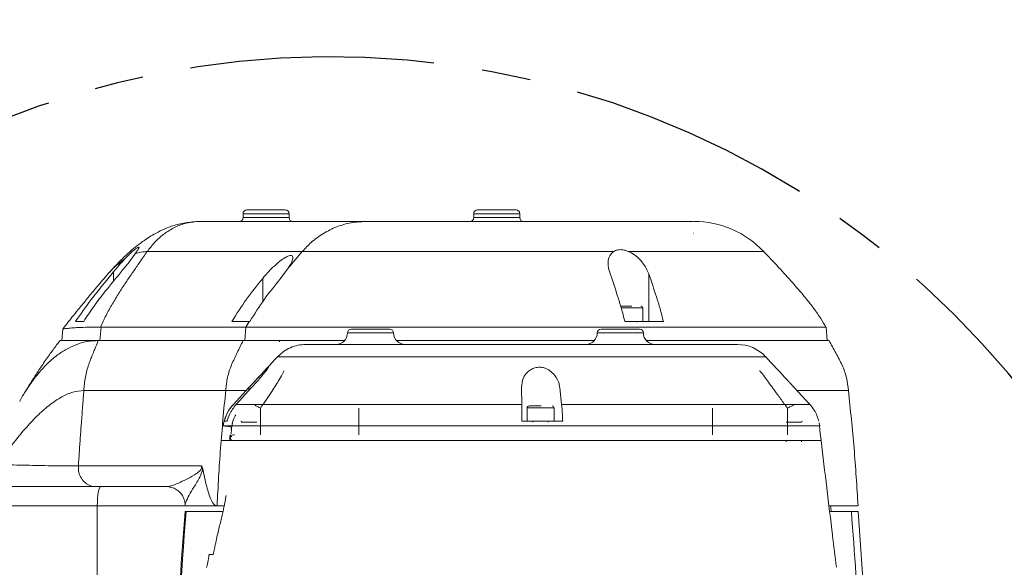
# Model space of a CAD drawing. Header units: millimetres. Extents: x 739 to 2567, y 424 to 1289.
# Tile 10 of 58: x 1997 to 2023, y 870 to 884. Entities that reach past the tile are written whole.
import ezdxf

# ---------------------------------------------------------------- set-up
doc = ezdxf.new("R2010")
doc.units = ezdxf.units.MM
doc.header["$PDSIZE"] = -1
doc.linetypes.add('CENTER', pattern=[10.16, 6.35, -1.27, 1.27, -1.27])
doc.layers.add('5', color=7, linetype='Continuous', lineweight=35)
doc.styles.add('SLDTEXTSTYLE0', font='TXT', dxfattribs={"width": 0.7})
doc.styles.get("Standard").update_dxf_attribs({"font": 'times.ttf'})
doc.dimstyles.new('ISO-25', dxfattribs={"dimtxt": 3.5, "dimasz": 2.5, "dimexe": 1.25, "dimexo": 0.625, "dimtad": 1, "dimdec": 0, "dimlfac": 10, "dimtxsty": 'Standard', "dimcen": 2.5, "dimadec": 0, "dimazin": 0, "dimtfac": 1, "dimtmove": 0, "dimatfit": 3, "dimfxl": 1, "dimarcsym": 0})
doc.dimstyles.new('SLDDIMSTYLE1', dxfattribs={"dimtxt": 3.5, "dimasz": 2.4, "dimexe": 0, "dimexo": 0.0625, "dimgap": 0.875, "dimtad": 0, "dimtih": 1, "dimtoh": 1, "dimdec": 4, "dimlfac": 7, "dimzin": 12, "dimdsep": 46, "dimtxsty": 'SLDTEXTSTYLE0', "dimsah": 1, "dimcen": 0.09, "dimazin": 3, "dimtfac": 1, "dimtdec": 3, "dimtofl": 0, "dimtmove": 0, "dimatfit": 3, "dimfxl": 1, "dimfrac": 2, "dimtolj": 1, "dimtzin": 12, "dimarcsym": 0})

# ---------------------------------------------------------------- blocks, each defined once
blk = doc.blocks.new('*D116')
at = {"color": 0, "lineweight": -2}
for start, end in [(92.4536, 166.1987), (3.8013, 73.2214)]:
    blk.add_arc((2004.999, 860.51), 36.181, start, end, dxfattribs=at)
at = {"color": 0}
for points in [[(1969.471, 869.224), (1970.254, 869.059), (1969.367, 866.793)], [(2040.701, 862.895), (2041.501, 862.922), (2041.181, 860.51)]]:
    blk.add_solid(points, dxfattribs=at)
at = {"layer": 'Defpoints', "color": 0}
for p in [(1990.668, 893.732), (1883.78, 881.884), (1980.782, 860.51), (2004.999, 860.51), (2089.12, 860.51)]:
    blk.add_point(p, dxfattribs=at)
at = {"color": 0, "lineweight": 5, "insert": (2004.974, 898.202), "char_height": 3.5, "attachment_point": 1}
blk.add_mtext('170%%d', dxfattribs=at)
blk = doc.blocks.new('*D117')
at = {"layer": '5', "color": 0, "lineweight": -2}
for p, q in [((2075.962, 883.816), (2119.662, 898.169)), ((2073.562, 883.816), (2075.962, 883.816))]:
    blk.add_line(p, q, dxfattribs=at)
at = {"layer": '5', "color": 0}
blk.add_solid([(2119.787, 897.789), (2119.537, 898.549), (2121.942, 898.918)], dxfattribs=at)
at = {"layer": 'Defpoints', "color": 0}
for p in [(2121.942, 898.918), (2004.999, 860.51)]:
    blk.add_point(p, dxfattribs=at)
at = {"layer": '5', "color": 0, "lineweight": 5, "insert": (2050.479, 886.112), "char_height": 4.5, "attachment_point": 1}
blk.add_mtext('\\A1;R1290.8', dxfattribs=at)

msp = doc.modelspace()

# ---------------------------------------------------------------- linework, layer by layer
at = {"color": 7, "linetype": 'Continuous', "lineweight": 5}
for p, q in [((2002.824421, 879.50976), (2003.824421, 879.50976)), ((2008.824421, 879.50976), (2009.824421, 879.50976)), ((2001.594845, 879.20976), (2005.910156, 879.20976)), ((2002.724421, 879.40976), (2002.724421, 879.30976)), ((2003.924421, 879.30976), (2003.924421, 879.40976)), ((2008.724421, 879.40976), (2008.724421, 879.30976)), ((2009.924421, 879.30976), (2009.924421, 879.40976)), ((2014.442893, 878.909576), (2014.447934, 878.909561)), ((2000.232373, 878.427033), (2004.265132, 878.427033)), ((2004.265132, 878.427033), (2003.896291, 877.991011)), ((2016.267156, 878.42659), (2016.267427, 878.426588)), ((2003.702695, 877.727764), (2003.896273, 877.990983)), ((2013.278388, 877.844495), (2013.278388, 876.60976)), ((2003.120255, 876.95976), (2003.120255, 876.941379)), ((2013.120255, 876.60976), (2013.120255, 876.95976)), ((1998.037228, 876.411028), (1998.010871, 876.10976)), ((1998.58089, 876.60976), (1998.366976, 876.60976)), ((1999.031147, 876.457977), (1999.003564, 876.10976)), ((1999.031147, 876.457977), (1999.018694, 876.45812)), ((2002.799685, 876.457977), (1999.031147, 876.457977)), ((2002.88036, 876.60976), (2002.435626, 876.60976)), ((2002.799689, 876.458028), (2002.772101, 876.10976)), ((2002.880354, 876.60975), (2002.799706, 876.458018)), ((2002.880342, 876.60976), (2002.902721, 876.60976)), ((2005.541694, 876.40976), (2006.541694, 876.40976)), ((2012.037735, 876.40976), (2013.037735, 876.40976)), ((2017.920174, 876.10976), (2017.889493, 876.460449)), ((1998.958292, 876.10976), (2002.72683, 876.10976)), ((2002.772101, 876.10976), (2002.72683, 876.10976)), ((2003.670255, 876.07976), (2003.670255, 876.10976)), ((2002.47294, 874.448968), (2002.878824, 874.887132)), ((2002.948485, 874.887159), (2002.54555, 874.44898)), ((2009.972687, 874.448973), (2009.965602, 874.887161)), ((2010.961799, 874.887133), (2011.011271, 874.44897)), ((2017.061686, 874.887112), (2016.947921, 875.009829)), ((2017.467552, 874.448967), (2017.061686, 874.887112)), ((1998.583376, 874.80976), (2002.274163, 874.80976)), ((2010.115526, 874.35976), (2010.115526, 874.00976)), ((2010.815526, 874.00976), (2010.815526, 874.35976)), ((2017.474483, 874.441485), (2017.430917, 874.488513)), ((2002.220363, 873.889378), (2002.216997, 873.889377)), ((2017.725427, 873.88993), (2017.709217, 873.973636)), ((2002.379918, 873.62976), (2002.379918, 873.50976)), ((2002.423428, 873.805101), (2002.423355, 873.804998)), ((2002.168691, 873.50976), (2017.768457, 873.50976)), ((2016.852959, 873.50976), (2016.852959, 873.47976)), ((2017.252959, 873.47976), (2017.252959, 873.50976)), ((1998.443465, 872.848168), (1998.442156, 872.848067)), ((1998.442156, 872.848067), (2001.640877, 872.848067)), ((2000.729793, 872.30976), (1998.893018, 872.30976)), ((2000.729793, 872.30976), (2000.792368, 872.305821)), ((1998.93426, 871.80976), (1996.115182, 871.80976)), ((1998.93426, 871.80976), (1996.829562, 871.80976)), ((2001.220235, 871.80976), (1998.93426, 871.80976)), ((1998.93426, 871.80976), (1998.93426, 865.211024)), ((2001.220235, 871.827759), (2001.220235, 871.80976)), ((2002.047797, 871.80976), (2001.220235, 871.80976)), ((2002.047805, 871.80976), (2002.235827, 871.80976)), ((2001.220255, 871.65976), (2001.245398, 871.65976)), ((2001.245398, 871.65976), (2002.193878, 871.65976)), ((2017.98472, 871.65976), (2018.546887, 871.65976)), ((2018.546887, 871.65976), (2018.720255, 871.65976))]:
    msp.add_line(p, q, dxfattribs=at)
at = {"color": 8, "linetype": 'Continuous', "lineweight": 5}
for p, q in [((2003.924421, 879.40976), (2002.724421, 879.40976)), ((2002.724421, 879.30976), (2003.924421, 879.30976)), ((2009.924421, 879.40976), (2008.724421, 879.40976)), ((2008.724421, 879.30976), (2009.924421, 879.30976)), ((1999.355903, 877.89842), (1999.355903, 877.654124)), ((2003.237815, 877.73062), (2003.237815, 877.120592)), ((2012.847307, 876.95976), (2012.559119, 876.95976)), ((2013.120255, 876.95976), (2012.847307, 876.95976)), ((2005.441694, 876.30976), (2006.641694, 876.30976)), ((2011.937735, 876.30976), (2013.137735, 876.30976)), ((2002.878824, 874.811405), (2002.878824, 874.887132)), ((2003.176859, 874.355476), (2003.176859, 873.65976)), ((2005.733238, 874.355472), (2005.733238, 873.65976)), ((2010.815526, 874.35976), (2010.115526, 874.35976)), ((2014.938281, 873.65976), (2014.938281, 874.35548)), ((2016.885058, 873.65976), (2016.885058, 874.355502)), ((2003.08755, 873.98976), (2002.68755, 873.98976)), ((2017.252959, 873.98976), (2016.852959, 873.98976)), ((2002.379918, 873.62976), (2002.379705, 873.62976)), ((2002.426223, 873.62976), (2002.379918, 873.62976)), ((2002.423428, 873.805101), (2002.41376, 873.683873))]:
    msp.add_line(p, q, dxfattribs=at)
at = {"color": 7, "linetype": 'Continuous', "lineweight": 5, "flags": 128}
for points in [[(2017.762295, 873.50976), (2017.739708, 873.696498), (2017.716373, 873.889371)], [(1999.021084, 872.30976), (1999.004146, 872.300153), (1998.987858, 872.2717), (1998.972847, 872.225495), (1998.95969, 872.163314), (1998.948892, 872.087545), (1998.940869, 872.001102), (1998.935928, 871.907305), (1998.93426, 871.80976)], [(2018.952024, 868.277754), (2018.891662, 869.285582), (2018.720255, 871.65976)]]:
    msp.add_lwpolyline(points, dxfattribs=at)
at = {"color": 1, "linetype": 'CENTER'}
msp.add_arc((2004.999062, 860.50976), 22.983617, 190, 170, dxfattribs=at)
at = {"color": 7, "linetype": 'Continuous', "lineweight": 5}
for centre, radius, start, end in [((2002.824421, 879.40976), 0.1, 90, 180), ((2003.824421, 879.40976), 0.1, 0, 90), ((2008.824421, 879.40976), 0.1, 90, 180), ((2009.824421, 879.40976), 0.1, 0, 90), ((2002.624421, 879.30976), 0.1, 270, 0), ((2004.024421, 879.30976), 0.1, 180, 270), ((2008.624421, 879.30976), 0.1, 270, 0), ((2010.024421, 879.30976), 0.1, 180, 270), ((2014.454942, 876.709775), 2.499986, 43.4522404, 90.0007901), ((2013.070255, 876.95976), 0.05, 0, 90), ((2005.541694, 876.30976), 0.1, 90, 180), ((2006.541694, 876.30976), 0.1, 0, 90), ((2012.037735, 876.30976), 0.1, 90, 180), ((2012.990255, 876.58976), 0.02, 90, 180), ((2013.037735, 876.30976), 0.1, 0, 90), ((2005.141694, 876.30976), 0.3, 270, 0), ((2006.941694, 876.30976), 0.3, 180, 270), ((2011.637735, 876.30976), 0.3, 270, 0), ((2013.437735, 876.30976), 0.3, 180, 270), ((2015.584957, 875.009761), 0.999999, 43.0293386, 90.0004216), ((2010.165526, 874.35976), 0.05, 90, 180), ((2010.765526, 874.35976), 0.05, 0, 90), ((2002.66755, 873.98976), 0.02, 0, 90), ((2010.245526, 873.98976), 0.02, 0, 90), ((2010.685526, 873.98976), 0.02, 90, 180), ((2017.272959, 873.98976), 0.02, 90, 180), ((2002.409912, 873.629767), 0.029994, 90.0122286, 180.0122234), ((2139.131366, 860.50976), 138.361111, 175.37773709, 178.34335636)]:
    msp.add_arc(centre, radius, start, end, dxfattribs=at)
at = {"color": 8, "linetype": 'Continuous', "lineweight": 5}
for centre, radius, start, end in [((2139.551877, 860.509946), 138.755182, 175.39096983, 177.44105953), ((1877.868867, 860.511472), 141.119062, 3.20843271, 4.5310402)]:
    msp.add_arc(centre, radius, start, end, dxfattribs=at)
at = {"color": 7, "linetype": 'Continuous', "lineweight": 5}
msp.add_ellipse((2016.021941, 871.561447), major_axis=(-1.415183, -1.415183), ratio=0.999315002, start_param=2.405011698, end_param=2.481238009, dxfattribs=at)
for points, knots in [([(2001.40667, 879.197131), (2001.286454, 879.181857), (2001.058981, 879.152953), (2000.764171, 879.05319), (2000.522864, 878.942785), (2000.330482, 878.833114), (2000.180842, 878.735372), (2000.030517, 878.627454), (1999.862456, 878.494203), (1999.658101, 878.312849), (1999.430436, 878.088793), (1999.280621, 877.922295), (1999.199381, 877.832009)], [0, 0, 0, 0, 0.122559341, 0.23190923, 0.328135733, 0.409853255, 0.475301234, 0.526289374, 0.613115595, 0.719698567, 0.848001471, 1, 1, 1, 1]), ([(2001.406735, 879.196021), (2001.415273, 879.19753), (2001.477614, 879.208546), (2001.540539, 879.209198), (2001.594845, 879.20976)], [0, 0, 0, 0, 0.136962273, 1, 1, 1, 1]), ([(2005.910156, 879.20976), (2005.784718, 879.203072), (2005.530206, 879.189501), (2005.160629, 879.080672), (2004.809876, 878.907528), (2004.507673, 878.688241), (2004.340177, 878.507854), (2004.265132, 878.427033)], [0, 0, 0, 0, 0.20436208, 0.414650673, 0.619012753, 0.829301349, 1, 1, 1, 1]), ([(2014.444275, 879.20976), (2014.439894, 879.20976), (2014.430195, 879.20976), (2014.262981, 879.20976), (2013.978773, 879.20976), (2013.572332, 879.20976), (2013.068373, 879.20976), (2012.471673, 879.20976), (2011.811127, 879.20976), (2011.091558, 879.20976), (2010.368157, 879.20976), (2009.652481, 879.20976), (2009.152622, 879.20976), (2008.642504, 879.20976), (2008.121577, 879.20976), (2007.460835, 879.20976), (2006.864709, 879.20976), (2006.42899, 879.20976), (2006.115262, 879.20976), (2005.978755, 879.20976), (2005.910156, 879.20976)], [0, 0, 0, 0, 0.05061702, 0.112067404, 0.175281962, 0.237050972, 0.300628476, 0.362102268, 0.425340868, 0.486927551, 0.550306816, 0.606369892, 0.663775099, 0.67504906, 0.736599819, 0.799940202, 0.861608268, 0.925074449, 0.962347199, 1, 1, 1, 1]), ([(2014.445456, 878.909573), (2014.445677, 878.909571), (2014.446024, 878.909569), (2014.443727, 878.909577), (2014.442893, 878.909579)], [0, 0, 0, 0, 0.636835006, 1, 1, 1, 1]), ([(1999.018694, 876.458122), (1999.064831, 876.561628), (1999.157827, 876.770263), (1999.321634, 877.061406), (1999.494998, 877.34487), (1999.674848, 877.621073), (1999.85517, 877.887701), (2000.040939, 878.156093), (2000.166314, 878.333538), (2000.232373, 878.427033)], [0, 0, 0, 0, 0.140024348, 0.282242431, 0.425645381, 0.569522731, 0.712472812, 0.848504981, 1, 1, 1, 1]), ([(1999.64009, 878.227946), (1999.702861, 878.292653), (1999.804484, 878.397411), (1999.924938, 878.495908), (1999.994313, 878.542393), (2000.024482, 878.549065), (2000.017496, 878.519227), (1999.982048, 878.460443), (1999.941933, 878.401739), (1999.920739, 878.370723)], [0, 0, 0, 0, 0.239704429, 0.388071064, 0.513513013, 0.639504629, 0.752914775, 0.869456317, 1, 1, 1, 1]), ([(2000.232373, 878.427033), (2000.179223, 878.424118), (2000.066723, 878.417948), (1999.971156, 878.387033), (1999.920739, 878.370723)], [0, 0, 0, 0, 0.472452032, 1, 1, 1, 1]), ([(2004.265132, 878.427033), (2004.360988, 878.42705), (2004.5527, 878.427086), (2004.923864, 878.427086), (2005.364048, 878.426966), (2005.878702, 878.42676), (2006.460921, 878.42658), (2007.11114, 878.426611), (2007.821575, 878.426767), (2008.522911, 878.426856), (2009.200046, 878.426754), (2009.842818, 878.426611), (2010.48813, 878.426522), (2011.128374, 878.426628), (2011.759228, 878.426849), (2012.162985, 878.426951), (2012.364597, 878.427002)], [0, 0, 0, 0, 0.066396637, 0.132793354, 0.206713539, 0.280869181, 0.354787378, 0.435225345, 0.515972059, 0.596415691, 0.663470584, 0.730699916, 0.797751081, 0.865107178, 0.932642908, 1, 1, 1, 1]), ([(2012.364597, 878.427002), (2012.33759, 878.403939), (2012.2639, 878.341008), (2012.208963, 878.171162), (2012.22223, 878.004515), (2012.256707, 877.899284), (2012.262121, 877.882759)], [0, 0, 0, 0, 0.177715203, 0.484918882, 0.919114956, 1, 1, 1, 1]), ([(2012.759291, 878.427053), (2012.717852, 878.44273), (2012.634826, 878.474139), (2012.510447, 878.480595), (2012.420751, 878.460093), (2012.379059, 878.435525), (2012.364597, 878.427002)], [0, 0, 0, 0, 0.2885111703, 0.5780405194, 0.8536281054, 1, 1, 1, 1]), ([(2013.278388, 877.844495), (2013.258218, 877.893922), (2013.217891, 877.99274), (2013.109647, 878.153923), (2012.967596, 878.302653), (2012.832983, 878.392805), (2012.767506, 878.423235), (2012.759291, 878.427053)], [0, 0, 0, 0, 0.2268803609, 0.4535907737, 0.7547257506, 0.9692260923, 1, 1, 1, 1]), ([(2017.894234, 876.450007), (2017.849006, 876.52783), (2017.749071, 876.699788), (2017.556592, 876.970086), (2017.308708, 877.281991), (2017.002759, 877.636174), (2016.646426, 878.02882), (2016.390623, 878.300696), (2016.257075, 878.442635)], [0, 0, 0, 0, 0.104424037, 0.230736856, 0.384636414, 0.566751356, 0.773812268, 1, 1, 1, 1]), ([(1999.64009, 878.227946), (1999.560841, 878.169868), (1999.394383, 878.047877), (1999.255882, 877.894034), (1999.183319, 877.813434)], [0, 0, 0, 0, 0.476087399, 1, 1, 1, 1]), ([(1999.355903, 877.89842), (1999.401892, 877.95351), (1999.495254, 878.065351), (1999.591336, 878.173214), (1999.64009, 878.227946)], [0, 0, 0, 0, 0.492582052, 1, 1, 1, 1]), ([(1999.920739, 878.370723), (1999.875775, 878.306845), (1999.778865, 878.169171), (1999.652396, 878.01623), (1999.584606, 877.93425)], [0, 0, 0, 0, 0.463977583, 1, 1, 1, 1]), ([(2003.237815, 877.73062), (2003.279142, 877.779585), (2003.361748, 877.877457), (2003.512765, 878.030655), (2003.670357, 878.16912), (2003.814259, 878.269882), (2003.919392, 878.321575), (2003.987587, 878.330815), (2004.020448, 878.303155), (2004.022349, 878.238808), (2003.982956, 878.132811), (2003.924819, 878.037681), (2003.896317, 877.991042)], [0, 0, 0, 0, 0.110216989, 0.220301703, 0.357876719, 0.46073865, 0.541020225, 0.621734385, 0.693369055, 0.768205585, 0.886357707, 1, 1, 1, 1]), ([(1999.584606, 877.93425), (1999.436091, 877.754899), (1999.185356, 877.452106), (1998.846867, 877.01278), (1998.66962, 876.744209), (1998.58089, 876.60976)], [0, 0, 0, 0, 0.420480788, 0.709890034, 1, 1, 1, 1]), ([(1999.183285, 877.813474), (1999.085083, 877.697932), (1998.90187, 877.482368), (1998.653418, 877.183559), (1998.44889, 876.933088), (1998.284636, 876.72791), (1998.157116, 876.565561), (1998.078945, 876.4647), (1998.045266, 876.42059), (1998.041663, 876.415871)], [0, 0, 0, 0, 0.244407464, 0.45598352, 0.634057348, 0.778190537, 0.895319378, 0.988800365, 1, 1, 1, 1]), ([(1998.366976, 876.60976), (1998.501995, 876.800207), (1998.815592, 877.242541), (1999.15986, 877.660444), (1999.355903, 877.89842)], [0, 0, 0, 0, 0.430549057, 1, 1, 1, 1]), ([(2002.435626, 876.60976), (2002.558143, 876.804847), (2002.804365, 877.196909), (2003.092868, 877.552146), (2003.237815, 877.73062)], [0, 0, 0, 0, 0.4975905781, 1, 1, 1, 1]), ([(2002.902721, 876.60976), (2003.024897, 876.804349), (2003.270432, 877.19541), (2003.558146, 877.549744), (2003.702695, 877.727764)], [0, 0, 0, 0, 0.497592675, 1, 1, 1, 1]), ([(2012.262121, 877.882759), (2012.331589, 877.680475), (2012.436013, 877.376404), (2012.56732, 876.951962), (2012.625073, 876.723795), (2012.653937, 876.60976)], [0, 0, 0, 0, 0.498518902, 0.749365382, 1, 1, 1, 1]), ([(2013.658583, 876.60976), (2013.630771, 876.719459), (2013.575127, 876.938943), (2013.447973, 877.351145), (2013.346351, 877.646781), (2013.278388, 877.844495)], [0, 0, 0, 0, 0.248666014, 0.497526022, 1, 1, 1, 1]), ([(2012.836299, 877.00976), (2012.798634, 877.00976), (2012.740484, 877.00976), (2012.663894, 877.00976), (2012.609342, 877.00976), (2012.569267, 877.00976), (2012.551567, 877.00976), (2012.546622, 877.00976)], [0, 0, 0, 0, 0.351752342, 0.543053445, 0.734522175, 0.925823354, 1, 1, 1, 1]), ([(1999.018694, 876.458124), (1998.906663, 876.458815), (1998.682494, 876.460198), (1998.447079, 876.451085), (1998.259973, 876.438445), (1998.114011, 876.423935), (1998.037138, 876.415094), (1998.046163, 876.411508), (1998.048506, 876.410577)], [0, 0, 0, 0, 0.162674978, 0.325504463, 0.492721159, 0.659960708, 0.911703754, 1, 1, 1, 1]), ([(2002.79969, 876.45808), (2002.897866, 876.458059), (2003.094217, 876.458017), (2003.452945, 876.458056), (2003.858359, 876.4581), (2004.30879, 876.458124), (2004.794961, 876.457924), (2005.317027, 876.457847), (2005.877581, 876.458081), (2006.467487, 876.458108), (2007.076553, 876.458083), (2007.705557, 876.457876), (2008.356966, 876.457953), (2009.019966, 876.458109), (2009.683325, 876.458163), (2010.348641, 876.458018), (2011.017688, 876.457964), (2011.67925, 876.458133), (2012.322454, 876.458094), (2012.949393, 876.458093), (2013.560927, 876.458071), (2014.146402, 876.458146), (2014.696524, 876.457944), (2015.21373, 876.457931), (2015.698195, 876.458078), (2016.141181, 876.458116), (2016.536135, 876.45812), (2016.885732, 876.457908), (2017.188924, 876.458059), (2017.440576, 876.458113), (2017.636355, 876.458117), (2017.780899, 876.457959), (2017.86381, 876.457867), (2017.898801, 876.458115), (2017.888941, 876.458132), (2017.888564, 876.458133)], [0, 0, 0, 0, 0.030810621, 0.061620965, 0.093327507, 0.125033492, 0.155810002, 0.186586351, 0.218258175, 0.249929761, 0.28068687, 0.311443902, 0.343095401, 0.374747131, 0.405500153, 0.436253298, 0.467900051, 0.499547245, 0.53031205, 0.561076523, 0.592737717, 0.624399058, 0.655137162, 0.685874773, 0.717506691, 0.749138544, 0.779857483, 0.810575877, 0.84218318, 0.873790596, 0.904578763, 0.935367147, 0.967052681, 0.998738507, 1, 1, 1, 1]), ([(2012.653937, 876.60976), (2012.824908, 876.60976), (2013.167699, 876.60976), (2013.494684, 876.60976), (2013.658583, 876.60976)], [0, 0, 0, 0, 0.498758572, 1, 1, 1, 1]), ([(1998.958292, 876.10976), (1998.865519, 876.104791), (1998.670881, 876.094365), (1998.413124, 876.021328), (1998.161633, 875.910727), (1997.921341, 875.75922), (1997.67063, 875.553428), (1997.41578, 875.285845), (1997.165621, 874.948573), (1996.999333, 874.690948), (1996.923937, 874.54018), (1996.916509, 874.525326)], [0, 0, 0, 0, 0.083693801, 0.175588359, 0.27545199, 0.382914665, 0.497515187, 0.649998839, 0.811704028, 0.981449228, 1, 1, 1, 1]), ([(1997.965745, 876.116062), (1997.956616, 876.104024), (1997.926061, 876.063729), (1997.864416, 875.981166), (1997.779717, 875.866298), (1997.683634, 875.733099), (1997.586733, 875.595647), (1997.477862, 875.437237), (1997.348204, 875.242284), (1997.190593, 874.99467), (1997.081161, 874.812452), (1997.020886, 874.712086)], [0, 0, 0, 0, 0.0224034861, 0.0749860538, 0.1597517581, 0.2506033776, 0.3498671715, 0.4546375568, 0.5966785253, 0.7778499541, 1, 1, 1, 1]), ([(1998.958292, 876.10976), (1998.845751, 876.10976), (1998.62056, 876.10976), (1998.383587, 876.10976), (1998.194632, 876.10976), (1998.041269, 876.10976), (1997.958422, 876.10976), (1997.970519, 876.10976), (1997.973993, 876.10976)], [0, 0, 0, 0, 0.157072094, 0.314295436, 0.475768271, 0.637264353, 0.895812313, 1, 1, 1, 1]), ([(1998.038426, 876.10976), (1998.035675, 876.10976), (1998.010006, 876.10976), (1998.014134, 876.10976), (1998.01782, 876.10976)], [0, 0, 0, 0, 0.107187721, 1, 1, 1, 1]), ([(1999.003564, 876.10976), (1998.884658, 876.10976), (1998.647722, 876.10976), (1998.404871, 876.10976), (1998.218115, 876.10976), (1998.144424, 876.10976), (1998.108428, 876.10976)], [0, 0, 0, 0, 0.253966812, 0.506061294, 0.758730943, 1, 1, 1, 1]), ([(1998.583376, 874.80976), (1998.587793, 874.86861), (1998.596626, 874.986308), (1998.62158, 875.16057), (1998.660902, 875.329265), (1998.701448, 875.457455), (1998.734948, 875.551536), (1998.757629, 875.612011), (1998.78106, 875.672129), (1998.806117, 875.734775), (1998.824871, 875.780814), (1998.842212, 875.823311), (1998.857596, 875.860932), (1998.877388, 875.909342), (1998.911535, 875.993176), (1998.937653, 876.058298), (1998.958292, 876.10976)], [0, 0, 0, 0, 0.124989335, 0.249978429, 0.374829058, 0.499561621, 0.546470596, 0.597557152, 0.644291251, 0.691629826, 0.749773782, 0.756630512, 0.795398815, 0.841677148, 0.874886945, 1, 1, 1, 1]), ([(2002.72683, 876.10976), (2002.676154, 876.006201), (2002.57483, 875.799139), (2002.423014, 875.489649), (2002.309148, 875.15861), (2002.285814, 874.925935), (2002.274163, 874.80976)], [0, 0, 0, 0, 0.251172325, 0.5022093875, 0.7514528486, 1, 1, 1, 1]), ([(2002.726783, 876.10976), (2002.883639, 876.10976), (2003.197001, 876.10976), (2003.8064, 876.10976), (2004.512225, 876.10976), (2005.03786, 876.10976), (2005.341851, 876.10976), (2005.359603, 876.10976)], [0, 0, 0, 0, 0.247737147, 0.494925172, 0.740729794, 0.984859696, 1, 1, 1, 1]), ([(2005.359603, 876.10976), (2005.348595, 876.10976), (2005.052385, 876.10976), (2004.536486, 876.10976), (2003.836478, 876.10976), (2003.235324, 876.10976), (2002.926387, 876.10976), (2002.772101, 876.10976)], [0, 0, 0, 0, 0.0095410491, 0.2567431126, 0.5045238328, 0.7525554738, 1, 1, 1, 1]), ([(2004.35786, 876.00976), (2004.357133, 876.00976), (2004.355677, 876.00976), (2004.402873, 876.00976), (2004.487701, 876.00976), (2004.612828, 876.00976), (2004.774646, 876.00976), (2004.972669, 876.00976), (2005.208457, 876.00976), (2005.478561, 876.00976), (2005.77793, 876.00976), (2006.10626, 876.00976), (2006.465528, 876.00976), (2006.850096, 876.00976), (2007.253308, 876.00976), (2007.675489, 876.00976), (2008.118263, 876.00976), (2008.574339, 876.00976), (2009.035885, 876.00976), (2009.503851, 876.00976), (2009.979692, 876.00976), (2010.455416, 876.00976), (2010.92307, 876.00976), (2011.384071, 876.00976), (2011.839365, 876.00976), (2012.281353, 876.00976), (2012.702783, 876.00976), (2013.10538, 876.00976), (2013.489357, 876.00976), (2013.84781, 876.00976), (2014.175202, 876.00976), (2014.473291, 876.00976), (2014.741982, 876.00976), (2014.976264, 876.00976), (2015.172766, 876.00976), (2015.332943, 876.00976), (2015.457294, 876.00976), (2015.548072, 876.00976), (2015.593395, 876.00976), (2015.581315, 876.00976), (2015.579548, 876.00976)], [0, 0, 0, 0, 0.026206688, 0.052413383, 0.079380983, 0.106348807, 0.132569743, 0.158790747, 0.185774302, 0.21275772, 0.238958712, 0.265159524, 0.292120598, 0.319081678, 0.345303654, 0.371525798, 0.398510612, 0.425495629, 0.451706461, 0.477917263, 0.50488968, 0.531861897, 0.55806398, 0.584265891, 0.611228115, 0.638190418, 0.66441612, 0.690642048, 0.717631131, 0.744620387, 0.77082582, 0.797031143, 0.823997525, 0.850963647, 0.877166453, 0.903369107, 0.930332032, 0.957295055, 0.993754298, 1, 1, 1, 1]), ([(2011.855644, 876.10976), (2011.597797, 876.10976), (2011.012133, 876.10976), (2010.071777, 876.10976), (2009.059103, 876.10976), (2008.063808, 876.10976), (2007.277662, 876.10976), (2006.847762, 876.10976), (2006.720627, 876.10976)], [0, 0, 0, 0, 0.150843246, 0.342620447, 0.535427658, 0.727908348, 0.9195342, 1, 1, 1, 1]), ([(2006.720627, 876.10976), (2006.841793, 876.10976), (2007.271002, 876.10976), (2008.060231, 876.10976), (2009.06674, 876.10976), (2010.08599, 876.10976), (2011.023022, 876.10976), (2011.603717, 876.10976), (2011.855644, 876.10976)], [0, 0, 0, 0, 0.076675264, 0.2716071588, 0.4662670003, 0.6601207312, 0.8525483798, 1, 1, 1, 1]), ([(2017.908321, 876.10976), (2017.911922, 876.10976), (2017.93024, 876.10976), (2017.835924, 876.10976), (2017.621388, 876.10976), (2017.272254, 876.10976), (2016.808121, 876.10976), (2016.232738, 876.10976), (2015.556599, 876.10976), (2014.788148, 876.10976), (2014.00711, 876.10976), (2013.458729, 876.10976), (2013.216667, 876.10976)], [0, 0, 0, 0, 0.027009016, 0.137360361, 0.248201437, 0.359181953, 0.469533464, 0.580340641, 0.691204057, 0.801656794, 0.912449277, 1, 1, 1, 1]), ([(2013.216667, 876.10976), (2013.46924, 876.10976), (2014.03188, 876.10976), (2014.82876, 876.10976), (2015.60152, 876.10976), (2016.278858, 876.10976), (2016.85431, 876.10976), (2017.320165, 876.10976), (2017.671585, 876.10976), (2017.887287, 876.10976), (2017.981188, 876.10976), (2017.962453, 876.10976), (2017.959011, 876.10976)], [0, 0, 0, 0, 0.090553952, 0.201720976, 0.312488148, 0.422199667, 0.532210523, 0.642132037, 0.753048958, 0.864134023, 0.975038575, 1, 1, 1, 1]), ([(2018.470237, 874.80976), (2018.457972, 874.92181), (2018.433158, 875.148491), (2018.311698, 875.477888), (2018.142525, 875.791258), (2018.027856, 876.003244), (2017.970238, 876.10976)], [0, 0, 0, 0, 0.24010074, 0.485733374, 0.741596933, 1, 1, 1, 1]), ([(2003.62881, 875.696769), (2003.43501, 875.487555), (2003.191049, 875.224192), (2002.947089, 874.960828), (2002.89693, 874.906679)], [0, 0, 0, 0, 0.7943940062, 1, 1, 1, 1]), ([(2016.947949, 875.009855), (2016.929646, 875.029612), (2016.71754, 875.258569), (2016.50546, 875.487549), (2016.311681, 875.696769)], [0, 0, 0, 0, 0.086291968, 1, 1, 1, 1]), ([(2002.878824, 874.887132), (2002.959487, 874.974276), (2003.091145, 875.116513), (2003.244034, 875.280338), (2003.331051, 875.370546), (2003.378452, 875.415345), (2003.392343, 875.421509), (2003.375942, 875.392332), (2003.323104, 875.320836), (2003.210073, 875.181618), (2003.074523, 875.025253), (2002.977194, 874.918614), (2002.948485, 874.887159)], [0, 0, 0, 0, 0.186540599, 0.304473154, 0.389993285, 0.455813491, 0.522008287, 0.580602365, 0.658501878, 0.769890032, 0.93212485, 1, 1, 1, 1]), ([(2009.965602, 874.887161), (2009.974767, 874.974307), (2009.989725, 875.11655), (2010.10366, 875.280384), (2010.222198, 875.370595), (2010.346053, 875.415395), (2010.468681, 875.421556), (2010.594485, 875.392374), (2010.726987, 875.320878), (2010.863556, 875.181655), (2010.939419, 875.025267), (2010.956699, 874.918607), (2010.961799, 874.887133)], [0, 0, 0, 0, 0.186540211, 0.304475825, 0.389989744, 0.45579859, 0.52198222, 0.580561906, 0.658462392, 0.76985114, 0.932085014, 1, 1, 1, 1]), ([(1998.583376, 874.80976), (1998.487708, 874.800133), (1998.283248, 874.779559), (1997.995308, 874.644526), (1997.696908, 874.446496), (1997.393944, 874.181043), (1997.064093, 873.833431), (1996.711514, 873.400675), (1996.475862, 873.060832), (1996.354496, 872.885804)], [0, 0, 0, 0, 0.096778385, 0.20683403, 0.329680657, 0.464443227, 0.610023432, 0.799152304, 1, 1, 1, 1]), ([(1998.443466, 872.848168), (1998.451478, 872.980583), (1998.467348, 873.24287), (1998.495264, 873.633587), (1998.525294, 874.034016), (1998.55488, 874.425745), (1998.5744, 874.688801), (1998.583376, 874.80976)], [0, 0, 0, 0, 0.2022151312, 0.4005470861, 0.5975315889, 0.8149347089, 1, 1, 1, 1]), ([(2002.274163, 874.80976), (2002.226209, 874.310642), (2002.130313, 873.312524), (2002.0753, 872.310642), (2002.047797, 871.80976)], [0, 0, 0, 0, 0.50005887, 1, 1, 1, 1]), ([(2018.720236, 871.80976), (2018.689894, 872.310498), (2018.629184, 873.312383), (2018.523234, 874.310499), (2018.470237, 874.80976)], [0, 0, 0, 0, 0.499795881, 1, 1, 1, 1]), ([(2002.474189, 874.449302), (2002.447477, 874.419858), (2002.384344, 874.350267), (2002.307258, 874.221039), (2002.247073, 874.067468), (2002.21523, 873.954483), (2002.213123, 873.894169), (2002.212966, 873.889681)], [0, 0, 0, 0, 0.189600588, 0.448110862, 0.711906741, 0.978564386, 1, 1, 1, 1]), ([(2002.235873, 874.00976), (2002.269333, 874.109743), (2002.32321, 874.270736), (2002.431792, 874.399987), (2002.47294, 874.448968)], [0, 0, 0, 0, 0.621040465, 1, 1, 1, 1]), ([(2002.54555, 874.44898), (2002.480833, 874.366184), (2002.376578, 874.232803), (2002.328459, 874.07109), (2002.310211, 874.00976)], [0, 0, 0, 0, 0.620749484, 1, 1, 1, 1]), ([(2002.54555, 874.44898), (2002.571096, 874.448977), (2002.640932, 874.44897), (2002.831792, 874.448989), (2003.138095, 874.448971), (2003.530966, 874.448968), (2004.00681, 874.448983), (2004.557149, 874.448994), (2005.175245, 874.448972), (2005.85548, 874.448952), (2006.587072, 874.448965), (2007.360897, 874.448974), (2008.168283, 874.448973), (2008.997645, 874.448973), (2009.603578, 874.44897), (2009.928364, 874.448972), (2009.972687, 874.448973)], [0, 0, 0, 0, 0.045236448, 0.1236643, 0.202341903, 0.280769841, 0.359218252, 0.437917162, 0.516366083, 0.594855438, 0.673595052, 0.752083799, 0.830507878, 0.909181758, 0.987606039, 1, 1, 1, 1]), ([(2003.043305, 874.429614), (2003.04269, 874.429093), (2003.040024, 874.426835), (2003.056131, 874.41497), (2003.090306, 874.395227), (2003.134165, 874.3741), (2003.165251, 874.360426), (2003.176538, 874.355612), (2003.176859, 874.355476)], [0, 0, 0, 0, 0.074169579, 0.321280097, 0.577087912, 0.851297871, 0.995781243, 1, 1, 1, 1]), ([(2009.976825, 874.00976), (2009.976241, 874.109744), (2009.975301, 874.270738), (2009.973405, 874.399991), (2009.972687, 874.448973)], [0, 0, 0, 0, 0.621033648, 1, 1, 1, 1]), ([(2010.478315, 874.40976), (2010.440458, 874.40976), (2010.382012, 874.40976), (2010.310519, 874.40976), (2010.261341, 874.40976), (2010.219962, 874.40976), (2010.182537, 874.40976), (2010.160156, 874.40976), (2010.166946, 874.40976), (2010.167631, 874.40976)], [0, 0, 0, 0, 0.233178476, 0.359992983, 0.486918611, 0.613733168, 0.740658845, 0.973837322, 1, 1, 1, 1]), ([(2011.011271, 874.44897), (2011.233121, 874.448971), (2011.678643, 874.448973), (2012.313482, 874.448975), (2012.914874, 874.448963), (2013.483674, 874.448975), (2014.032772, 874.448969), (2014.552469, 874.448973), (2015.034429, 874.44897), (2015.481212, 874.448969), (2015.892742, 874.448977), (2016.261682, 874.448975), (2016.582464, 874.448971), (2016.857285, 874.448967), (2017.085694, 874.44898), (2017.286, 874.448966), (2017.436753, 874.448968), (2017.457237, 874.448967), (2017.467552, 874.448967)], [0, 0, 0, 0, 0.062835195, 0.126186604, 0.184270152, 0.242353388, 0.302124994, 0.361896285, 0.419939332, 0.477982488, 0.537710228, 0.597438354, 0.655512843, 0.713587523, 0.77335044, 0.833113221, 0.915959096, 1, 1, 1, 1]), ([(2011.011271, 874.44897), (2011.019217, 874.366174), (2011.032018, 874.232796), (2011.037926, 874.071087), (2011.040167, 874.00976)], [0, 0, 0, 0, 0.620761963, 1, 1, 1, 1]), ([(2016.885058, 874.355502), (2016.88539, 874.355639), (2016.8971, 874.36045), (2016.929833, 874.374131), (2016.977889, 874.39519), (2017.020022, 874.415188), (2017.044757, 874.428459), (2017.045457, 874.431125), (2017.045754, 874.432256)], [0, 0, 0, 0, 0.0038075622, 0.1341558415, 0.3816439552, 0.6125226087, 0.8355503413, 1, 1, 1, 1]), ([(2017.704619, 874.00976), (2017.671159, 874.109743), (2017.617282, 874.270736), (2017.5087, 874.399986), (2017.467552, 874.448967)], [0, 0, 0, 0, 0.621042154, 1, 1, 1, 1]), ([(2002.500645, 874.121657), (2002.495125, 874.109784), (2002.448355, 874.009198), (2002.433004, 873.898079), (2002.419465, 873.800077)], [0, 0, 0, 0, 0.1180439, 1, 1, 1, 1]), ([(2002.216997, 873.889377), (2002.265321, 873.886506), (2002.365828, 873.880535), (2002.431225, 873.857827), (2002.425562, 873.833611), (2002.42355, 873.825005)], [0, 0, 0, 0, 0.373809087, 0.777468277, 1, 1, 1, 1]), ([(2002.235873, 874.00976), (2002.239091, 874.00976), (2002.245542, 874.00976), (2002.28862, 874.00976), (2002.310211, 874.00976)], [0, 0, 0, 0, 0.498812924, 1, 1, 1, 1]), ([(2009.976825, 874.00976), (2010.154266, 874.00976), (2010.509997, 874.00976), (2010.863163, 874.00976), (2011.040167, 874.00976)], [0, 0, 0, 0, 0.498807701, 1, 1, 1, 1]), ([(2002.507174, 873.65976), (2002.489078, 873.6577), (2002.456826, 873.654029), (2002.423046, 873.630748), (2002.406992, 873.609479), (2002.400805, 873.593563), (2002.397809, 873.578052), (2002.399497, 873.554372), (2002.410542, 873.528902), (2002.423862, 873.515004), (2002.428888, 873.50976)], [0, 0, 0, 0, 0.2374485, 0.423192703, 0.55231072, 0.597025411, 0.636053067, 0.745379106, 0.903930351, 1, 1, 1, 1]), ([(2002.419244, 873.804404), (2002.419244, 873.804404), (2002.419228, 873.806824), (2002.419798, 873.809237), (2002.420368, 873.81165)], [0, 0, 0, 0, 0.000067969, 1, 1, 1, 1]), ([(2002.419465, 873.800077), (2002.419401, 873.801631), (2002.419338, 873.803185), (2002.419244, 873.804404), (2002.419244, 873.804404)], [0, 0, 0, 0, 0.9999265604, 1, 1, 1, 1]), ([(2002.423355, 873.804998), (2002.423298, 873.804919), (2002.422703, 873.804094), (2002.421459, 873.802411), (2002.420151, 873.800881), (2002.419465, 873.800077)], [0, 0, 0, 0, 0.047768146, 0.500085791, 1, 1, 1, 1]), ([(2002.399873, 873.50976), (2002.400847, 873.50976), (2002.402483, 873.50976), (2002.323152, 873.50976), (2002.252622, 873.50976), (2002.190334, 873.50976), (2002.179491, 873.50976), (2002.20387, 873.50976), (2002.283225, 873.50976), (2002.451551, 873.50976), (2002.727623, 873.50976), (2003.102708, 873.50976), (2003.564677, 873.50976), (2004.109265, 873.50976), (2004.726923, 873.50976), (2005.410204, 873.50976), (2006.15261, 873.50976), (2006.942661, 873.50976), (2007.770513, 873.50976), (2008.626605, 873.50976), (2009.499068, 873.50976), (2010.377669, 873.50976), (2011.25106, 873.50976), (2012.108345, 873.50976), (2012.939264, 873.50976), (2013.731891, 873.50976), (2014.477454, 873.50976), (2015.166701, 873.50976), (2015.788586, 873.50976), (2016.337684, 873.50976), (2016.807422, 873.50976), (2017.189072, 873.50976), (2017.479419, 873.50976), (2017.679024, 873.50976), (2017.764064, 873.50976), (2017.772792, 873.50976), (2017.752208, 873.50976), (2017.751066, 873.50976)], [0, 0, 0, 0, 0.160214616, 0.268989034, 0.377763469, 0.395694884, 0.413703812, 0.431664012, 0.449517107, 0.467317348, 0.487773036, 0.508293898, 0.528749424, 0.549204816, 0.569725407, 0.590180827, 0.610643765, 0.6311721, 0.651635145, 0.672083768, 0.692597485, 0.713045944, 0.733499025, 0.754017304, 0.774470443, 0.794932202, 0.815459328, 0.835921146, 0.856368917, 0.876881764, 0.89732938, 0.917784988, 0.938305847, 0.95876155, 0.978764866, 0.998822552, 1, 1, 1, 1]), ([(2018.156664, 870.211205), (2018.123508, 870.488756), (2017.992108, 871.588733), (2017.859067, 872.688511), (2017.759595, 873.510789)], [0, 0, 0, 0, 0.252324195, 1, 1, 1, 1]), ([(1996.354496, 872.885804), (1996.354497, 872.885804), (1996.450041, 872.88216), (1996.658309, 872.875766), (1996.987436, 872.868587), (1997.320918, 872.861095), (1997.652593, 872.854919), (1998.015564, 872.849978), (1998.292436, 872.848325), (1998.443477, 872.848167), (1998.443478, 872.848167)], [0, 0, 0, 0, 0.000000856, 0.199228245, 0.398702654, 0.54863044, 0.698552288, 0.849310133, 0.999999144, 1, 1, 1, 1]), ([(1998.442156, 872.848067), (1998.443245, 872.791584), (1998.445423, 872.678618), (1998.512779, 872.522813), (1998.619332, 872.399602), (1998.746987, 872.328801), (1998.842153, 872.310483), (1998.886961, 872.309846), (1998.893018, 872.30976)], [0, 0, 0, 0, 0.204690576, 0.409381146, 0.61407193, 0.818763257, 0.975500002, 1, 1, 1, 1]), ([(2000.729793, 872.30976), (2000.781953, 872.316834), (2000.88631, 872.330987), (2001.081844, 872.419314), (2001.292087, 872.517362), (2001.456701, 872.610178), (2001.568066, 872.689111), (2001.609081, 872.724961), (2001.633266, 872.756437), (2001.643329, 872.775884), (2001.648145, 872.790109), (2001.650123, 872.803461), (2001.650256, 872.814251), (2001.648972, 872.824437), (2001.645971, 872.836512), (2001.642908, 872.84346), (2001.640877, 872.848067)], [0, 0, 0, 0, 0.234748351, 0.4696583, 0.666500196, 0.863230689, 0.910700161, 0.951639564, 0.967687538, 0.974761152, 0.981159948, 0.984366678, 0.98726549, 0.99050788, 0.993705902, 1, 1, 1, 1]), ([(2001.640877, 872.848067), (2001.641116, 872.847838), (2001.647213, 872.841982), (2001.659798, 872.827694), (2001.667125, 872.801462), (2001.671003, 872.787579)], [0, 0, 0, 0, 0.018867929, 0.480776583, 1, 1, 1, 1]), ([(2002.047797, 871.80976), (2002.022442, 871.817203), (2001.964623, 871.834176), (2001.892819, 871.959871), (2001.831187, 872.124275), (2001.75385, 872.399596), (2001.705468, 872.626175), (2001.671003, 872.787579)], [0, 0, 0, 0, 0.124083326, 0.282952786, 0.442714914, 0.603015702, 1, 1, 1, 1]), ([(1998.893018, 872.30976), (1998.753142, 872.30976), (1998.473326, 872.30976), (1998.003947, 872.30976), (1997.48257, 872.30976), (1996.95455, 872.30976), (1996.695378, 872.30976), (1996.565603, 872.30976)], [0, 0, 0, 0, 0.123231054, 0.246519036, 0.494812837, 0.747037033, 1, 1, 1, 1]), ([(2000.792226, 872.304163), (2000.828625, 872.297436), (2000.906845, 872.282978), (2001.013193, 872.225366), (2001.100736, 872.147246), (2001.161754, 872.060416), (2001.199506, 871.972864), (2001.216826, 871.894923), (2001.220819, 871.846463), (2001.220018, 871.829968), (2001.219916, 871.827867)], [0, 0, 0, 0, 0.144031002, 0.309523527, 0.460402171, 0.600668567, 0.734125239, 0.863263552, 0.982582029, 1, 1, 1, 1]), ([(2002.282022, 872.075044), (2002.280242, 872.058289), (2002.27548, 872.013453), (2002.259374, 871.922899), (2002.235585, 871.806125), (2002.206396, 871.676335), (2002.173266, 871.535239), (2002.137021, 871.383188), (2002.09845, 871.220334), (2002.058153, 871.047238), (2002.014447, 870.852086), (2001.979011, 870.690827), (2001.954798, 870.570915), (2001.949214, 870.54326)], [0, 0, 0, 0, 0.078016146, 0.208764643, 0.3313739, 0.446053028, 0.55295255, 0.650481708, 0.740697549, 0.823658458, 0.899411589, 0.976801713, 1, 1, 1, 1]), ([(2017.964728, 871.80976), (2017.972074, 871.80976), (2018.104898, 871.80976), (2018.293774, 871.80976), (2018.523666, 871.80976), (2018.660909, 871.80976), (2018.72407, 871.80976), (2018.714098, 871.80976), (2018.71169, 871.80976)], [0, 0, 0, 0, 0.013494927, 0.244034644, 0.472872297, 0.700588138, 0.927707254, 1, 1, 1, 1]), ([(2001.831323, 870.492851), (2001.819733, 870.421055), (2001.797302, 870.282107), (2001.784286, 870.233332), (2001.777995, 870.20976)], [0, 0, 0, 0, 0.516708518, 1, 1, 1, 1]), ([(2001.843081, 870.545335), (2001.843041, 870.545238), (2001.841246, 870.54082), (2001.8389, 870.53792), (2001.833246, 870.504286), (2001.831323, 870.492851)], [0, 0, 0, 0, 0.0146128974, 0.6650024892, 1, 1, 1, 1]), ([(2001.949354, 870.543947), (2001.92418, 870.544454), (2001.892825, 870.545086), (2001.851272, 870.545294), (2001.843081, 870.545335)], [0, 0, 0, 0, 0.802864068, 1, 1, 1, 1])]:
    msp.add_open_spline(points, degree=3, knots=knots, dxfattribs=at)
at = {"color": 8, "linetype": 'Continuous', "lineweight": 5}
for points, knots in [([(2000.232373, 878.427033), (2000.292288, 878.505222), (2000.412967, 878.662711), (2000.62278, 878.855887), (2000.819065, 878.991321), (2000.993634, 879.080637), (2001.138444, 879.137039), (2001.276425, 879.176653), (2001.366463, 879.190036), (2001.406735, 879.196021)], [0, 0, 0, 0, 0.184873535, 0.372370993, 0.566472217, 0.680193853, 0.794096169, 0.907903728, 1, 1, 1, 1]), ([(2012.759291, 878.427053), (2013.030881, 878.427075), (2013.44139, 878.427107), (2013.940155, 878.427056), (2014.310795, 878.427001), (2014.666229, 878.426848), (2015.004624, 878.426662), (2015.30988, 878.426579), (2015.575624, 878.426588), (2015.79821, 878.426667), (2015.979811, 878.426788), (2016.12079, 878.426841), (2016.216389, 878.426767), (2016.266821, 878.426645), (2016.267062, 878.426606), (2016.267156, 878.42659)], [0, 0, 0, 0, 0.1325369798, 0.2003302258, 0.2681230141, 0.3433441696, 0.418565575, 0.4959969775, 0.5734278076, 0.64817295, 0.7229180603, 0.7998164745, 0.8767148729, 0.9518522, 1, 1, 1, 1]), ([(2016.313253, 875.689326), (2016.314962, 875.689326), (2016.328438, 875.689326), (2016.277838, 875.689326), (2016.177107, 875.689327), (2016.039719, 875.689327), (2015.858725, 875.689326), (2015.635004, 875.689327), (2015.373221, 875.689327), (2015.073914, 875.689328), (2014.735115, 875.689328), (2014.361845, 875.689327), (2013.960864, 875.689328), (2013.532018, 875.689328), (2013.073417, 875.689328), (2012.592585, 875.689327), (2012.097863, 875.689328), (2011.588599, 875.689328), (2011.062777, 875.689327), (2010.529023, 875.689328), (2009.996328, 875.689327), (2009.463369, 875.689328), (2008.92888, 875.689328), (2008.401836, 875.689327), (2007.890925, 875.689328), (2007.394385, 875.689328), (2006.911554, 875.689328), (2006.450901, 875.689327), (2006.019861, 875.689328), (2005.616297, 875.689328), (2005.240101, 875.689327), (2004.897857, 875.689327), (2004.594851, 875.689327), (2004.329123, 875.689327), (2004.101273, 875.689327), (2003.915965, 875.689327), (2003.775034, 875.689326), (2003.678856, 875.689328), (2003.626878, 875.689326), (2003.627046, 875.689326), (2003.627113, 875.689326)], [0, 0, 0, 0, 0.005420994, 0.042733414, 0.069184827, 0.095636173, 0.122855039, 0.150074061, 0.176530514, 0.202987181, 0.23021245, 0.257437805, 0.283915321, 0.310392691, 0.337640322, 0.364887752, 0.391338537, 0.417789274, 0.445007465, 0.472225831, 0.498688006, 0.525150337, 0.552381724, 0.579613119, 0.606086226, 0.632559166, 0.659801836, 0.68704436, 0.713494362, 0.739944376, 0.767161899, 0.7943796, 0.820852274, 0.84732505, 0.874567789, 0.90181045, 0.92826712, 0.954723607, 0.981948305, 1, 1, 1, 1]), ([(2003.787332, 875.323675), (2003.787152, 875.322715), (2003.785162, 875.312091), (2003.760412, 875.256481), (2003.684518, 875.121233), (2003.581954, 874.953122), (2003.467409, 874.77486), (2003.332714, 874.57427), (2003.229083, 874.42879), (2003.176859, 874.355476)], [0, 0, 0, 0, 0.012717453, 0.140759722, 0.332294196, 0.480487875, 0.632318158, 0.814707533, 1, 1, 1, 1]), ([(2016.885058, 874.355502), (2016.82492, 874.436255), (2016.703501, 874.599295), (2016.548618, 874.811641), (2016.419085, 874.990216), (2016.305588, 875.14637), (2016.211495, 875.272196), (2016.157745, 875.335162), (2016.156487, 875.325233), (2016.156018, 875.321532)], [0, 0, 0, 0, 0.186187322, 0.375913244, 0.503828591, 0.634393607, 0.80087351, 0.925753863, 1, 1, 1, 1]), ([(2002.274168, 874.80976), (2002.42455, 874.80976), (2002.58223, 874.80976), (2002.797203, 874.80976), (2002.807152, 874.80976)], [0, 0, 0, 0, 0.953719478, 1, 1, 1, 1]), ([(2017.133339, 874.80976), (2017.276431, 874.80976), (2017.563852, 874.80976), (2017.902901, 874.80976), (2018.170403, 874.80976), (2018.353399, 874.80976), (2018.456826, 874.80976), (2018.46135, 874.80976), (2018.463332, 874.80976)], [0, 0, 0, 0, 0.172636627, 0.346763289, 0.52088995, 0.693753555, 0.865815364, 1, 1, 1, 1]), ([(2002.423355, 873.804998), (2002.435938, 873.915578), (2002.451161, 874.049354), (2002.524784, 874.158111), (2002.53755, 874.17697)], [0, 0, 0, 0, 0.826604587, 1, 1, 1, 1]), ([(2017.722543, 873.889371), (2017.720783, 873.889375), (2017.716781, 873.889384), (2017.644202, 873.88937), (2017.517546, 873.889382), (2017.33683, 873.889392), (2017.105357, 873.88938), (2016.820325, 873.889383), (2016.485956, 873.889388), (2016.108544, 873.889391), (2015.688664, 873.889384), (2015.223654, 873.889384), (2014.720748, 873.889387), (2014.188707, 873.889383), (2013.627268, 873.889388), (2013.034103, 873.889378), (2012.418885, 873.889387), (2011.792221, 873.889392), (2011.15296, 873.889375), (2010.499023, 873.889384), (2009.841365, 873.889385), (2009.191034, 873.889389), (2008.546205, 873.889388), (2007.905373, 873.889385), (2007.279222, 873.889387), (2006.67806, 873.889385), (2006.099574, 873.889387), (2005.543286, 873.889376), (2005.019048, 873.889384), (2004.53512, 873.889401), (2004.08902, 873.889376), (2003.680791, 873.889377), (2003.31794, 873.889386), (2003.005874, 873.889381), (2002.742193, 873.889381), (2002.527443, 873.889391), (2002.34753, 873.889386), (2002.225755, 873.889382), (2002.222088, 873.889379), (2002.220363, 873.889378)], [0, 0, 0, 0, 0.021292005, 0.04840246, 0.075513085, 0.101864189, 0.128215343, 0.155332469, 0.182449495, 0.208786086, 0.235122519, 0.262223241, 0.289323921, 0.315678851, 0.342033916, 0.369155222, 0.396276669, 0.422624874, 0.448973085, 0.476087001, 0.503200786, 0.529537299, 0.555873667, 0.582974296, 0.610074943, 0.636432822, 0.662790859, 0.689915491, 0.717040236, 0.743384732, 0.769729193, 0.796838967, 0.823948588, 0.850286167, 0.876623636, 0.903725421, 0.930827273, 0.967471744, 1, 1, 1, 1]), ([(2001.671003, 872.787579), (2001.670786, 872.784286), (2001.669078, 872.758258), (2001.66114, 872.714107), (2001.640059, 872.644141), (2001.607148, 872.570258), (2001.523337, 872.414983), (2001.406649, 872.235275), (2001.286778, 872.023633), (2001.23298, 871.895839), (2001.21727, 871.834098), (2001.220419, 871.82791), (2001.220495, 871.827759)], [0, 0, 0, 0, 0.003319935, 0.026239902, 0.048559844, 0.099390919, 0.155145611, 0.375510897, 0.599275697, 0.862100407, 0.996634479, 1, 1, 1, 1])]:
    msp.add_open_spline(points, degree=3, knots=knots, dxfattribs=at)
at = {"color": 7, "linetype": 'Continuous', "lineweight": 5}
msp.add_open_spline([(2004.357861, 876.00976), (2004.289224, 876.005695), (2004.151949, 875.997563), (2003.95529, 875.931805), (2003.773426, 875.83216), (2003.674176, 875.736937), (2003.624551, 875.689326)], degree=3, dxfattribs=at)

# ---------------------------------------------------------------- dimensions: what is measured, and where the dimension line sits
at = {"color": 3, "lineweight": 5}
dim = msp.add_angular_dim_2l(base=(1990.668324, 893.732145), line1=((1980.781653, 860.50976), (2089.120255, 860.50976)), line2=((2004.999062, 860.50976), (1883.780345, 881.883891)), dimstyle='ISO-25', override={"dimasz": 2.4, "dimexe": 1, "dimexo": 0, "dimgap": 1.524, "dimtih": 1, "dimtoh": 1, "dimlfac": 2.5, "dimzin": 0, "dimpost": '<>', "dimtdec": 3, "dimtvp": 0.1, "dimtzin": 0}, dxfattribs=at)
dim.commit()
dim.dimension.update_dxf_attribs({"geometry": '*D116', "text_midpoint": (2009.446903, 896.416773), "dimtype": 162})
at = {"layer": '5', "color": 3, "lineweight": 5}
dim = msp.add_radius_dim(center=(2004.999062, 860.50976), mpoint=(2121.942017, 898.91778), text='R1290.8', dimstyle='SLDDIMSTYLE1', override={"dimtxt": 4.5, "dimgap": 0.875, "dimtad": 1, "dimtih": 1, "dimtoh": 1, "dimdec": 4, "dimlfac": 7, "dimpost": '<>', "dimtxsty": 'Standard', "dimcen": 0.09, "dimse1": 0, "dimse2": 0, "dimsd1": 0, "dimsd2": 0, "dimtix": 0, "dimtofl": 0, "dimatfit": 3, "dimtvp": 0.1, "dimfrac": 0}, dxfattribs=at)
dim.commit()
dim.dimension.update_dxf_attribs({"geometry": '*D117', "text_midpoint": (2075.961711, 883.816293), "dimtype": 164})

doc.saveas('drawing.dxf')
